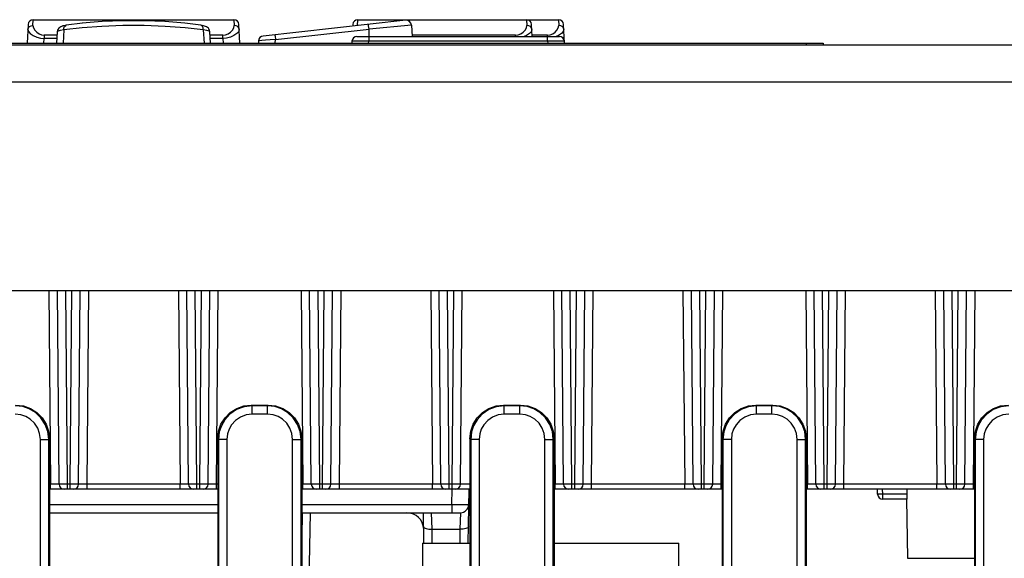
# Model space of a CAD drawing. Extents: x 33 to 410, y 33 to 287.
# Tile 12 of 90: x 89.51 to 95.37, y 84.93 to 88.13. Entities that reach past the tile are written whole.
import ezdxf

# ---------------------------------------------------------------- set-up
doc = ezdxf.new("R2010")
doc.units = 0
doc.header["$LTSCALE"] = 23.1
doc.layers.get('0').update_dxf_attribs({"linetype": 'CONTINUOUS'})
doc.layers.add('ALL_FEATURES', color=7, linetype='CONTINUOUS')

msp = doc.modelspace()

# ---------------------------------------------------------------- linework, layer by layer
at = {"color": 9, "linetype": 'CONTINUOUS'}
for p, q in [((89.5907, 88.0983), (89.5923, 88.132)), ((90.7858, 88.132), (90.7874, 88.0983)), ((91.5207, 88.0983), (91.5223, 88.132)), ((92.5258, 88.132), (92.5274, 88.0983)), ((92.7158, 88.132), (92.7174, 88.0983)), ((89.5607, 88.073), (89.5634, 88.0829)), ((89.5634, 88.0829), (89.57, 88.0911)), ((90.8147, 88.0829), (90.8081, 88.0911)), ((90.8173, 88.073), (90.8147, 88.0829)), ((91.0325, 88.0143), (91.589, 88.0757)), ((91.589, 88.0757), (91.5868, 88.0958)), ((91.8409, 88.1002), (91.589, 88.0757)), ((91.589, 88.032), (91.589, 88.0757)), ((92.5547, 88.0829), (92.5481, 88.0911)), ((92.5573, 88.073), (92.5547, 88.0829)), ((92.7447, 88.0829), (92.7381, 88.0911)), ((92.7473, 88.073), (92.7447, 88.0829)), ((89.6564, 87.992), (89.6579, 88.0207)), ((89.6579, 88.0405), (89.6579, 88.0207)), ((89.734, 88.0405), (89.6579, 88.0405)), ((89.7331, 88.0207), (89.6579, 88.0207)), ((90.7202, 88.0405), (90.6441, 88.0405)), ((90.7202, 88.0207), (90.645, 88.0207)), ((90.7202, 88.0207), (90.7202, 88.0405)), ((90.7202, 88.0207), (90.7217, 87.992)), ((91.0303, 88.0344), (91.0325, 88.0143)), ((91.0314, 87.992), (91.0325, 88.0143)), ((91.5864, 87.992), (91.587, 88.0036)), ((91.587, 88.032), (91.587, 88.0036)), ((92.6511, 88.0036), (91.587, 88.0036)), ((92.4602, 88.0405), (91.8441, 88.0405)), ((92.4602, 88.032), (92.4602, 88.0405)), ((92.6502, 88.0405), (92.5591, 88.0405)), ((92.6502, 88.032), (92.6502, 88.0405)), ((92.6511, 88.0036), (92.6511, 88.032)), ((92.6511, 88.0036), (92.6517, 87.992)), ((92.716, 88.0384), (92.7018, 88.032))]:
    msp.add_line(p, q, dxfattribs=at)
at = {"color": 7, "linetype": 'CONTINUOUS'}
for p, q in [((89.5923, 88.132), (90.7858, 88.132)), ((89.8847, 88.1111), (89.7883, 88.099)), ((90.0026, 88.1205), (89.8835, 88.111)), ((90.1266, 88.1252), (90.0013, 88.1204)), ((90.2527, 88.1252), (90.1254, 88.1252)), ((90.3767, 88.1204), (90.2515, 88.1252)), ((90.4945, 88.111), (90.3755, 88.1205)), ((90.5898, 88.099), (90.4934, 88.1111)), ((91.8076, 88.1285), (90.9589, 88.0348)), ((91.5223, 88.132), (92.7158, 88.132)), ((89.5623, 88.1035), (89.5565, 87.992)), ((89.7351, 88.0601), (89.7315, 87.992)), ((89.7351, 88.0601), (89.7351, 88.0603)), ((89.7407, 88.0756), (89.7372, 88.0701)), ((89.7742, 88.0961), (89.767, 88.0944)), ((89.7745, 88.0709), (89.7701, 87.992)), ((90.6039, 88.0961), (90.5963, 88.0979)), ((90.6036, 88.0709), (90.608, 87.992)), ((90.6226, 88.0898), (90.6108, 88.0945)), ((90.6279, 88.0858), (90.6226, 88.0898)), ((90.643, 88.0603), (90.643, 88.0601)), ((90.6466, 87.992), (90.643, 88.0601)), ((90.8216, 87.992), (90.8157, 88.1035)), ((91.4923, 88.1035), (91.4918, 88.0936)), ((91.8409, 88.1002), (91.8445, 88.032)), ((92.5595, 88.032), (92.5557, 88.1035)), ((92.7516, 87.992), (92.7457, 88.1035)), ((90.9323, 88.0065), (90.9315, 87.992)), ((91.4871, 88.0036), (91.4865, 87.992)), ((91.5171, 88.032), (92.721, 88.032))]:
    msp.add_line(p, q, dxfattribs=at)
for points in [[(91.8409, 88.1002), (91.8378, 88.112), (91.8304, 88.1215), (91.8198, 88.1274), (91.8077, 88.1285)], [(89.7675, 88.0946), (89.7555, 88.0898), (89.7449, 88.082), (89.7373, 88.0703), (89.7351, 88.0603)], [(89.767, 88.0944), (89.7551, 88.0895), (89.7502, 88.0858)], [(89.7883, 88.099), (89.782, 88.098), (89.7675, 88.0946)], [(90.623, 88.0895), (90.6111, 88.0944), (90.5969, 88.0978), (90.5898, 88.099)], [(90.643, 88.0603), (90.641, 88.0699), (90.6335, 88.0817), (90.623, 88.0895)], [(90.6409, 88.0701), (90.6408, 88.0703), (90.6374, 88.0756)]]:
    msp.add_lwpolyline(points, dxfattribs=at)
at = {"color": 9, "linetype": 'CONTINUOUS'}
for points in [[(89.5607, 88.073), (89.564, 88.0624), (89.5749, 88.0503), (89.5921, 88.0384), (89.6131, 88.0289), (89.6356, 88.0229), (89.6579, 88.0207)], [(89.57, 88.0911), (89.5795, 88.0965), (89.5907, 88.0983)], [(89.5907, 88.0983), (89.5935, 88.0843), (89.6015, 88.0707), (89.6128, 88.0585), (89.6267, 88.0488), (89.6422, 88.0426), (89.6579, 88.0405)], [(89.7745, 88.0709), (89.7534, 88.0681), (89.7399, 88.0643), (89.7351, 88.0601)], [(89.7745, 88.0709), (89.7753, 88.0829), (89.7791, 88.0925), (89.7853, 88.0981), (89.7883, 88.099)], [(90.6036, 88.0709), (90.4955, 88.0837), (90.3771, 88.0924), (90.2524, 88.0968), (90.1257, 88.0968), (90.001, 88.0924), (89.8826, 88.0837), (89.7745, 88.0709)], [(90.6036, 88.0709), (90.6028, 88.0829), (90.599, 88.0925), (90.5928, 88.0981), (90.5898, 88.099)], [(90.643, 88.0601), (90.6382, 88.0643), (90.6246, 88.0681), (90.6036, 88.0709)], [(90.7202, 88.0405), (90.7356, 88.0424), (90.751, 88.0486), (90.7649, 88.0583), (90.7764, 88.0704), (90.7845, 88.0841), (90.7874, 88.0983)], [(90.8173, 88.073), (90.814, 88.0624), (90.8032, 88.0502), (90.786, 88.0384), (90.765, 88.0289), (90.7425, 88.0229), (90.7202, 88.0207)], [(90.8081, 88.0911), (90.7985, 88.0965), (90.7874, 88.0983)], [(91.5868, 88.0958), (91.586, 88.1019), (91.5857, 88.104)], [(92.4602, 88.0405), (92.4756, 88.0424), (92.491, 88.0486), (92.5049, 88.0583), (92.5164, 88.0704), (92.5245, 88.0841), (92.5274, 88.0983)], [(92.5573, 88.073), (92.554, 88.0624), (92.5432, 88.0502), (92.526, 88.0384), (92.5118, 88.032)], [(92.5481, 88.0911), (92.5385, 88.0965), (92.5274, 88.0983)], [(92.6502, 88.0405), (92.6656, 88.0424), (92.681, 88.0486), (92.6949, 88.0583), (92.7064, 88.0704), (92.7145, 88.0841), (92.7174, 88.0983)], [(92.7473, 88.073), (92.744, 88.0624), (92.7332, 88.0502), (92.716, 88.0384)], [(92.7381, 88.0911), (92.7285, 88.0965), (92.7174, 88.0983)], [(91.0325, 88.0143), (91.0014, 88.0123), (90.9735, 88.0103), (90.9513, 88.0086), (90.9372, 88.0073), (90.9323, 88.0065)], [(91.0292, 88.0425), (91.0295, 88.0404), (91.0303, 88.0344)], [(91.5165, 88.0042), (91.5006, 88.0041), (91.4905, 88.0039), (91.4871, 88.0036)], [(91.587, 88.0036), (91.5612, 88.0039), (91.5371, 88.0041), (91.5165, 88.0042)], [(92.7218, 88.0042), (92.7011, 88.0041), (92.677, 88.0039), (92.6511, 88.0036)], [(92.751, 88.0036), (92.7476, 88.0039), (92.7376, 88.0041), (92.7218, 88.0042)]]:
    msp.add_lwpolyline(points, dxfattribs=at)
at = {"color": 7, "linetype": 'CONTINUOUS'}
for centre, start, end in [((89.5923, 88.102), 90, 177), ((90.7858, 88.102), 3, 90), ((91.5223, 88.102), 90, 177), ((92.5258, 88.102), 3, 90), ((92.7158, 88.102), 3, 90), ((90.9622, 88.005), 96.30085, 177), ((91.5171, 88.002), 89.99841, 177), ((92.721, 88.002), 3, 90.00159)]:
    msp.add_arc(centre, 0.03, start, end, dxfattribs=at)
at = {"layer": 'ALL_FEATURES', "color": 7, "linetype": 'CONTINUOUS'}
for p, q in [((86.089, 87.992), (94.289, 87.992)), ((94.289, 87.992), (94.289, 87.982)), ((89.7457, 85.3717), (89.7357, 86.522)), ((89.8624, 85.3717), (89.8724, 86.522)), ((90.5157, 85.3717), (90.5057, 86.522)), ((90.6324, 85.3717), (90.6424, 86.522)), ((91.2457, 85.3717), (91.2357, 86.522)), ((91.3624, 85.3717), (91.3724, 86.522)), ((92.0157, 85.3717), (92.0057, 86.522)), ((92.1324, 85.3717), (92.1424, 86.522)), ((92.7457, 85.3717), (92.7357, 86.522)), ((92.8624, 85.3717), (92.8724, 86.522)), ((93.5157, 85.3717), (93.5057, 86.522)), ((93.6324, 85.3717), (93.6424, 86.522)), ((94.2457, 85.3717), (94.2357, 86.522)), ((94.3624, 85.3717), (94.3724, 86.522)), ((95.0157, 85.3717), (95.0057, 86.522)), ((95.1324, 85.3717), (95.1424, 86.522)), ((90.889, 85.842), (90.9891, 85.842)), ((92.389, 85.842), (92.4891, 85.842)), ((93.889, 85.842), (93.9891, 85.842)), ((89.689, 85.642), (89.689, 82.742)), ((90.689, 85.642), (90.689, 82.742)), ((91.189, 85.642), (91.189, 82.322)), ((92.189, 85.642), (92.189, 82.742)), ((92.689, 85.642), (92.689, 82.742)), ((93.689, 85.642), (93.689, 82.742)), ((94.189, 85.642), (94.189, 82.742)), ((95.189, 85.642), (95.189, 82.742)), ((90.689, 85.342), (89.689, 85.342)), ((92.189, 85.342), (91.189, 85.342)), ((92.178, 85.022), (92.1836, 85.342)), ((93.689, 85.342), (92.689, 85.342)), ((95.189, 85.342), (94.189, 85.342)), ((94.6131, 85.3116), (94.6127, 85.342)), ((94.7862, 85.342), (94.7867, 85.3116)), ((94.7857, 85.282), (94.6431, 85.282)), ((94.7854, 85.282), (94.7915, 84.9311)), ((89.689, 85.202), (90.689, 85.202)), ((91.189, 85.202), (92.132, 85.202)), ((91.2148, 83.702), (91.241, 85.202)), ((91.9153, 85.0221), (91.9121, 85.202)), ((91.907, 85.022), (91.907, 84.112)), ((91.907, 85.022), (92.189, 85.022)), ((92.689, 85.022), (93.431, 85.022)), ((93.431, 82.492), (93.431, 85.022))]:
    msp.add_line(p, q, dxfattribs=at)
at = {"layer": 'ALL_FEATURES', "color": 9, "linetype": 'CONTINUOUS'}
for p, q in [((94.189, 87.992), (94.189, 87.982)), ((67.009, 87.762), (113.369, 87.762)), ((89.6857, 86.522), (89.6957, 85.3717)), ((89.7957, 85.3717), (89.7857, 86.522)), ((89.8124, 85.3717), (89.8224, 86.522)), ((89.9124, 85.3717), (89.9224, 86.522)), ((90.4557, 86.522), (90.4657, 85.3717)), ((90.5657, 85.3717), (90.5557, 86.522)), ((90.5824, 85.3717), (90.5924, 86.522)), ((90.6824, 85.3717), (90.6924, 86.522)), ((91.1857, 86.522), (91.1957, 85.3717)), ((91.2957, 85.3717), (91.2857, 86.522)), ((91.3124, 85.3717), (91.3224, 86.522)), ((91.4124, 85.3717), (91.4224, 86.522)), ((91.9557, 86.522), (91.9657, 85.3717)), ((92.0657, 85.3717), (92.0557, 86.522)), ((92.0824, 85.3717), (92.0924, 86.522)), ((92.6857, 86.522), (92.6957, 85.3717)), ((92.7957, 85.3717), (92.7857, 86.522)), ((92.8124, 85.3717), (92.8224, 86.522)), ((92.9124, 85.3717), (92.9224, 86.522)), ((93.4557, 86.522), (93.4657, 85.3717)), ((93.5657, 85.3717), (93.5557, 86.522)), ((93.5824, 85.3717), (93.5924, 86.522)), ((93.6824, 85.3717), (93.6924, 86.522)), ((94.1857, 86.522), (94.1957, 85.3717)), ((94.2957, 85.3717), (94.2857, 86.522)), ((94.3124, 85.3717), (94.3224, 86.522)), ((94.4124, 85.3717), (94.4224, 86.522)), ((94.9557, 86.522), (94.9657, 85.3717)), ((95.0657, 85.3717), (95.0557, 86.522)), ((95.0824, 85.3717), (95.0924, 86.522)), ((95.1824, 85.3717), (95.1924, 86.522)), ((90.889, 85.842), (90.8934, 85.8376)), ((90.8934, 85.7876), (90.8934, 85.8376)), ((90.9847, 85.8376), (90.8934, 85.8376)), ((90.9847, 85.8376), (90.9891, 85.842)), ((90.9847, 85.7876), (90.9847, 85.8376)), ((92.389, 85.842), (92.3934, 85.8376)), ((92.3934, 85.7876), (92.3934, 85.8376)), ((92.4847, 85.8376), (92.3934, 85.8376)), ((92.4847, 85.8376), (92.4891, 85.842)), ((92.4847, 85.7876), (92.4847, 85.8376)), ((93.889, 85.842), (93.8934, 85.8376)), ((93.8934, 85.7876), (93.8934, 85.8376)), ((93.9847, 85.8376), (93.8934, 85.8376)), ((93.9847, 85.8376), (93.9891, 85.842)), ((93.9847, 85.7876), (93.9847, 85.8376)), ((90.9847, 85.7876), (90.8934, 85.7876)), ((92.4847, 85.7876), (92.3934, 85.7876)), ((93.9847, 85.7876), (93.8934, 85.7876)), ((89.6347, 82.6964), (89.6347, 85.6376)), ((89.6347, 85.6376), (89.6847, 85.6376)), ((89.6847, 85.6376), (89.689, 85.642)), ((89.6847, 82.7464), (89.6847, 85.6376)), ((90.689, 85.642), (90.6934, 85.6376)), ((90.6934, 85.6376), (90.6934, 82.7464)), ((90.7434, 85.6376), (90.6934, 85.6376)), ((90.7434, 85.6376), (90.7434, 82.6964)), ((91.1347, 82.6964), (91.1347, 85.6376)), ((91.1347, 85.6376), (91.1847, 85.6376)), ((91.1847, 85.6376), (91.189, 85.642)), ((91.1847, 82.7464), (91.1847, 85.6376)), ((92.189, 85.642), (92.1934, 85.6376)), ((92.1934, 85.6376), (92.1934, 82.7464)), ((92.2434, 85.6376), (92.1934, 85.6376)), ((92.2434, 85.6376), (92.2434, 82.6964)), ((92.6347, 82.6964), (92.6347, 85.6376)), ((92.6347, 85.6376), (92.6847, 85.6376)), ((92.6847, 85.6376), (92.689, 85.642)), ((92.6847, 82.7464), (92.6847, 85.6376)), ((93.689, 85.642), (93.6934, 85.6376)), ((93.6934, 85.6376), (93.6934, 82.7464)), ((93.7434, 85.6376), (93.6934, 85.6376)), ((93.7434, 85.6376), (93.7434, 82.6964)), ((94.1347, 82.6964), (94.1347, 85.6376)), ((94.1347, 85.6376), (94.1847, 85.6376)), ((94.1847, 85.6376), (94.189, 85.642)), ((94.1847, 82.7464), (94.1847, 85.6376)), ((95.189, 85.642), (95.1934, 85.6376)), ((95.1934, 85.6376), (95.1934, 82.7464)), ((95.2434, 85.6376), (95.1934, 85.6376)), ((95.2434, 85.6376), (95.2434, 82.6964)), ((89.6957, 85.3717), (89.689, 85.3717)), ((89.6957, 85.342), (89.6957, 85.3717)), ((89.7265, 85.3716), (89.6957, 85.3717)), ((89.7406, 85.3716), (89.7265, 85.3716)), ((89.7957, 85.3717), (89.7679, 85.3716)), ((89.7957, 85.342), (89.7957, 85.3717)), ((89.8124, 85.3717), (89.7957, 85.3717)), ((89.8124, 85.342), (89.8124, 85.3717)), ((89.8577, 85.3716), (89.849, 85.3716)), ((89.9124, 85.3717), (89.8814, 85.3716)), ((89.9124, 85.342), (89.9124, 85.3717)), ((90.4657, 85.3717), (89.9124, 85.3717)), ((90.4657, 85.342), (90.4657, 85.3717)), ((90.4965, 85.3716), (90.4657, 85.3717)), ((90.5106, 85.3716), (90.4965, 85.3716)), ((90.5657, 85.3717), (90.5379, 85.3716)), ((90.5657, 85.342), (90.5657, 85.3717)), ((90.5824, 85.3717), (90.5657, 85.3717)), ((90.5824, 85.342), (90.5824, 85.3717)), ((90.6277, 85.3716), (90.619, 85.3716)), ((90.6824, 85.3717), (90.6514, 85.3716)), ((90.6824, 85.342), (90.6824, 85.3717)), ((90.689, 85.3717), (90.6824, 85.3717)), ((91.1957, 85.3717), (91.189, 85.3717)), ((91.1957, 85.342), (91.1957, 85.3717)), ((91.2265, 85.3716), (91.1957, 85.3717)), ((91.2406, 85.3716), (91.2265, 85.3716)), ((91.2957, 85.3717), (91.2679, 85.3716)), ((91.2957, 85.342), (91.2957, 85.3717)), ((91.3124, 85.3717), (91.2957, 85.3717)), ((91.3124, 85.342), (91.3124, 85.3717)), ((91.3577, 85.3716), (91.349, 85.3716)), ((91.4124, 85.3717), (91.3814, 85.3716)), ((91.4124, 85.342), (91.4124, 85.3717)), ((91.9657, 85.3717), (91.4124, 85.3717)), ((91.9657, 85.342), (91.9657, 85.3717)), ((91.9965, 85.3716), (91.9657, 85.3717)), ((92.0106, 85.3716), (91.9965, 85.3716)), ((92.0657, 85.3717), (92.0379, 85.3716)), ((92.0657, 85.342), (92.0657, 85.3717)), ((92.0824, 85.3717), (92.0657, 85.3717)), ((92.0824, 85.342), (92.0824, 85.3717)), ((92.1277, 85.3716), (92.119, 85.3716)), ((92.189, 85.3717), (92.1324, 85.3717)), ((92.6957, 85.3717), (92.689, 85.3717)), ((92.6957, 85.342), (92.6957, 85.3717)), ((92.7265, 85.3716), (92.6957, 85.3717)), ((92.7406, 85.3716), (92.7265, 85.3716)), ((92.7957, 85.3717), (92.7679, 85.3716)), ((92.7957, 85.342), (92.7957, 85.3717)), ((92.8124, 85.3717), (92.7957, 85.3717)), ((92.8124, 85.342), (92.8124, 85.3717)), ((92.8577, 85.3716), (92.849, 85.3716)), ((92.9124, 85.3717), (92.8814, 85.3716)), ((92.9124, 85.342), (92.9124, 85.3717)), ((93.4657, 85.3717), (92.9124, 85.3717)), ((93.4657, 85.342), (93.4657, 85.3717)), ((93.4965, 85.3716), (93.4657, 85.3717)), ((93.5106, 85.3716), (93.4965, 85.3716)), ((93.5657, 85.3717), (93.5379, 85.3716)), ((93.5657, 85.342), (93.5657, 85.3717)), ((93.5824, 85.3717), (93.5657, 85.3717)), ((93.5824, 85.342), (93.5824, 85.3717)), ((93.6277, 85.3716), (93.619, 85.3716)), ((93.6824, 85.3717), (93.6514, 85.3716)), ((93.6824, 85.342), (93.6824, 85.3717)), ((93.689, 85.3717), (93.6824, 85.3717)), ((94.1957, 85.3717), (94.189, 85.3717)), ((94.1957, 85.342), (94.1957, 85.3717)), ((94.2265, 85.3716), (94.1957, 85.3717)), ((94.2406, 85.3716), (94.2265, 85.3716)), ((94.2957, 85.3717), (94.2679, 85.3716)), ((94.2957, 85.342), (94.2957, 85.3717)), ((94.3124, 85.3717), (94.2957, 85.3717)), ((94.3124, 85.342), (94.3124, 85.3717)), ((94.3577, 85.3716), (94.349, 85.3716)), ((94.4124, 85.3717), (94.3814, 85.3716)), ((94.4124, 85.342), (94.4124, 85.3717)), ((94.9657, 85.3717), (94.4124, 85.3717)), ((94.9657, 85.342), (94.9657, 85.3717)), ((94.9965, 85.3716), (94.9657, 85.3717)), ((95.0106, 85.3716), (94.9965, 85.3716)), ((95.0657, 85.3717), (95.0379, 85.3716)), ((95.0657, 85.342), (95.0657, 85.3717)), ((95.0824, 85.3717), (95.0657, 85.3717)), ((95.0824, 85.342), (95.0824, 85.3717)), ((95.1277, 85.3716), (95.119, 85.3716)), ((95.1824, 85.3717), (95.1514, 85.3716)), ((95.1824, 85.342), (95.1824, 85.3717)), ((95.189, 85.3717), (95.1824, 85.3717)), ((92.082, 85.2511), (92.0836, 85.342)), ((94.6431, 85.3116), (94.6427, 85.342)), ((94.6431, 85.282), (94.6431, 85.3116)), ((94.7867, 85.3116), (94.6431, 85.3116)), ((89.689, 85.2511), (90.689, 85.2511)), ((91.189, 85.2511), (92.082, 85.2511)), ((92.082, 85.2511), (92.082, 85.202)), ((91.1916, 85.202), (91.189, 85.0558)), ((91.9636, 85.1033), (91.9613, 85.202)), ((92.132, 85.202), (92.1297, 85.1033)), ((91.965, 85.022), (91.9636, 85.1033)), ((91.9636, 85.1033), (92.1297, 85.1033)), ((92.1297, 85.1033), (92.1283, 85.022)), ((94.7915, 84.9311), (95.189, 84.9311))]:
    msp.add_line(p, q, dxfattribs=at)
at = {"layer": 'ALL_FEATURES', "color": 3, "linetype": 'CONTINUOUS'}
for p, q in [((64.439, 87.982), (115.939, 87.982)), ((64.319, 86.522), (116.059, 86.522))]:
    msp.add_line(p, q, dxfattribs=at)
at = {"layer": 'ALL_FEATURES', "color": 9, "linetype": 'CONTINUOUS'}
for points in [[(89.6847, 85.6376), (89.6793, 85.6837), (89.6635, 85.7272), (89.638, 85.766), (89.605, 85.7974), (89.569, 85.8189), (89.5297, 85.8325), (89.4847, 85.8376)], [(90.8934, 85.8376), (90.8457, 85.8318), (90.8009, 85.8149), (90.7614, 85.7879), (90.731, 85.7543), (90.7109, 85.7193), (90.6984, 85.6818), (90.6934, 85.6376)], [(91.1847, 85.6376), (91.1793, 85.6837), (91.1635, 85.7272), (91.138, 85.766), (91.105, 85.7974), (91.069, 85.8189), (91.0297, 85.8325), (90.9847, 85.8376)], [(92.3934, 85.8376), (92.3457, 85.8318), (92.3009, 85.8149), (92.2614, 85.7879), (92.231, 85.7543), (92.2109, 85.7193), (92.1984, 85.6818), (92.1934, 85.6376)], [(92.6847, 85.6376), (92.6793, 85.6837), (92.6635, 85.7272), (92.638, 85.766), (92.605, 85.7974), (92.569, 85.8189), (92.5297, 85.8325), (92.4847, 85.8376)], [(93.8934, 85.8376), (93.8457, 85.8318), (93.8009, 85.8149), (93.7614, 85.7879), (93.731, 85.7543), (93.7109, 85.7193), (93.6984, 85.6818), (93.6934, 85.6376)], [(94.1847, 85.6376), (94.1793, 85.6837), (94.1635, 85.7272), (94.138, 85.766), (94.105, 85.7974), (94.069, 85.8189), (94.0297, 85.8325), (93.9847, 85.8376)], [(95.3934, 85.8376), (95.3457, 85.8318), (95.3009, 85.8149), (95.2614, 85.7879), (95.231, 85.7543), (95.2109, 85.7193), (95.1984, 85.6818), (95.1934, 85.6376)], [(89.6347, 85.6376), (89.6306, 85.6722), (89.6188, 85.7048), (89.5997, 85.7339), (89.5749, 85.7574), (89.5479, 85.7736), (89.5185, 85.7838), (89.4847, 85.7876)], [(90.8934, 85.7876), (90.8577, 85.7833), (90.824, 85.7706), (90.7944, 85.7503), (90.7716, 85.7252), (90.7565, 85.6989), (90.7471, 85.6708), (90.7434, 85.6376)], [(91.1347, 85.6376), (91.1306, 85.6722), (91.1188, 85.7048), (91.0997, 85.7339), (91.0749, 85.7574), (91.0479, 85.7736), (91.0185, 85.7838), (90.9847, 85.7876)], [(92.3934, 85.7876), (92.3577, 85.7833), (92.324, 85.7706), (92.2944, 85.7503), (92.2716, 85.7252), (92.2565, 85.6989), (92.2471, 85.6708), (92.2434, 85.6376)], [(92.6347, 85.6376), (92.6306, 85.6722), (92.6188, 85.7048), (92.5997, 85.7339), (92.5749, 85.7574), (92.5479, 85.7736), (92.5185, 85.7838), (92.4847, 85.7876)], [(93.8934, 85.7876), (93.8577, 85.7833), (93.824, 85.7706), (93.7944, 85.7503), (93.7716, 85.7252), (93.7565, 85.6989), (93.7471, 85.6708), (93.7434, 85.6376)], [(94.1347, 85.6376), (94.1306, 85.6722), (94.1188, 85.7048), (94.0997, 85.7339), (94.0749, 85.7574), (94.0479, 85.7736), (94.0185, 85.7838), (93.9847, 85.7876)], [(95.3934, 85.7876), (95.3577, 85.7833), (95.324, 85.7706), (95.2944, 85.7503), (95.2716, 85.7252), (95.2565, 85.6989), (95.2471, 85.6708), (95.2434, 85.6376)], [(89.7457, 85.3717), (89.7444, 85.3717), (89.7406, 85.3716)], [(89.7679, 85.3716), (89.752, 85.3716), (89.7487, 85.3716), (89.7466, 85.3717), (89.7457, 85.3717)], [(89.849, 85.3716), (89.8216, 85.3717), (89.8124, 85.3717)], [(89.8624, 85.3717), (89.8619, 85.3717), (89.8604, 85.3717), (89.8577, 85.3716)], [(89.8814, 85.3716), (89.8675, 85.3716), (89.8637, 85.3717), (89.8624, 85.3717)], [(90.5157, 85.3717), (90.5144, 85.3717), (90.5106, 85.3716)], [(90.5379, 85.3716), (90.522, 85.3716), (90.5187, 85.3716), (90.5166, 85.3717), (90.5157, 85.3717)], [(90.619, 85.3716), (90.5916, 85.3717), (90.5824, 85.3717)], [(90.6324, 85.3717), (90.6319, 85.3717), (90.6304, 85.3717), (90.6277, 85.3716)], [(90.6514, 85.3716), (90.6375, 85.3716), (90.6337, 85.3717), (90.6324, 85.3717)], [(91.2457, 85.3717), (91.2444, 85.3717), (91.2406, 85.3716)], [(91.2679, 85.3716), (91.252, 85.3716), (91.2487, 85.3716), (91.2466, 85.3717), (91.2457, 85.3717)], [(91.349, 85.3716), (91.3216, 85.3717), (91.3124, 85.3717)], [(91.3624, 85.3717), (91.3619, 85.3717), (91.3604, 85.3717), (91.3577, 85.3716)], [(91.3814, 85.3716), (91.3675, 85.3716), (91.3637, 85.3717), (91.3624, 85.3717)], [(92.0157, 85.3717), (92.0144, 85.3717), (92.0106, 85.3716)], [(92.0379, 85.3716), (92.022, 85.3716), (92.0187, 85.3716), (92.0166, 85.3717), (92.0157, 85.3717)], [(92.119, 85.3716), (92.0916, 85.3717), (92.0824, 85.3717)], [(92.1324, 85.3717), (92.1319, 85.3717), (92.1304, 85.3717), (92.1277, 85.3716)], [(92.7457, 85.3717), (92.7444, 85.3717), (92.7406, 85.3716)], [(92.7679, 85.3716), (92.752, 85.3716), (92.7487, 85.3716), (92.7466, 85.3717), (92.7457, 85.3717)], [(92.849, 85.3716), (92.8216, 85.3717), (92.8124, 85.3717)], [(92.8624, 85.3717), (92.8619, 85.3717), (92.8604, 85.3717), (92.8577, 85.3716)], [(92.8814, 85.3716), (92.8675, 85.3716), (92.8637, 85.3717), (92.8624, 85.3717)], [(93.5157, 85.3717), (93.5144, 85.3717), (93.5106, 85.3716)], [(93.5379, 85.3716), (93.522, 85.3716), (93.5187, 85.3716), (93.5166, 85.3717), (93.5157, 85.3717)], [(93.619, 85.3716), (93.5916, 85.3717), (93.5824, 85.3717)], [(93.6324, 85.3717), (93.6319, 85.3717), (93.6304, 85.3717), (93.6277, 85.3716)], [(93.6514, 85.3716), (93.6375, 85.3716), (93.6337, 85.3717), (93.6324, 85.3717)], [(94.2457, 85.3717), (94.2444, 85.3717), (94.2406, 85.3716)], [(94.2679, 85.3716), (94.252, 85.3716), (94.2487, 85.3716), (94.2466, 85.3717), (94.2457, 85.3717)], [(94.349, 85.3716), (94.3216, 85.3717), (94.3124, 85.3717)], [(94.3624, 85.3717), (94.3619, 85.3717), (94.3604, 85.3717), (94.3577, 85.3716)], [(94.3814, 85.3716), (94.3675, 85.3716), (94.3637, 85.3717), (94.3624, 85.3717)], [(95.0157, 85.3717), (95.0144, 85.3717), (95.0106, 85.3716)], [(95.0379, 85.3716), (95.022, 85.3716), (95.0187, 85.3716), (95.0166, 85.3717), (95.0157, 85.3717)], [(95.119, 85.3716), (95.0916, 85.3717), (95.0824, 85.3717)], [(95.1324, 85.3717), (95.1319, 85.3717), (95.1304, 85.3717), (95.1277, 85.3716)], [(95.1514, 85.3716), (95.1375, 85.3716), (95.1337, 85.3717), (95.1324, 85.3717)], [(94.6431, 85.3116), (94.6254, 85.3115), (94.6188, 85.3115), (94.6146, 85.3115), (94.6131, 85.3116)], [(92.082, 85.2511), (92.1111, 85.2509), (92.1368, 85.2508), (92.1567, 85.2507), (92.1701, 85.2508), (92.1787, 85.2509), (92.182, 85.2511)], [(91.9136, 85.1195), (91.9175, 85.1131), (91.9283, 85.1077), (91.9445, 85.1043), (91.9636, 85.1033)], [(92.1797, 85.1195), (92.1758, 85.1131), (92.165, 85.1077), (92.1488, 85.1043), (92.1297, 85.1033)]]:
    msp.add_lwpolyline(points, dxfattribs=at)
at = {"layer": 'ALL_FEATURES', "color": 7, "linetype": 'CONTINUOUS'}
for points in [[(89.4891, 85.842), (89.5336, 85.837), (89.5758, 85.8222), (89.6138, 85.7984), (89.6454, 85.7667), (89.6692, 85.7288), (89.684, 85.6865), (89.689, 85.642)], [(90.689, 85.642), (90.6941, 85.6865), (90.7088, 85.7288), (90.7327, 85.7667), (90.7643, 85.7984), (90.8022, 85.8222), (90.8445, 85.837), (90.889, 85.842)], [(90.9891, 85.842), (91.0336, 85.837), (91.0758, 85.8222), (91.1138, 85.7984), (91.1454, 85.7667), (91.1692, 85.7288), (91.184, 85.6865), (91.189, 85.642)], [(92.189, 85.642), (92.1941, 85.6865), (92.2088, 85.7288), (92.2327, 85.7667), (92.2643, 85.7984), (92.3022, 85.8222), (92.3445, 85.837), (92.389, 85.842)], [(92.4891, 85.842), (92.5336, 85.837), (92.5758, 85.8222), (92.6138, 85.7984), (92.6454, 85.7667), (92.6692, 85.7288), (92.684, 85.6865), (92.689, 85.642)], [(93.689, 85.642), (93.6941, 85.6865), (93.7088, 85.7288), (93.7327, 85.7667), (93.7643, 85.7984), (93.8022, 85.8222), (93.8445, 85.837), (93.889, 85.842)], [(93.9891, 85.842), (94.0336, 85.837), (94.0758, 85.8222), (94.1138, 85.7984), (94.1454, 85.7667), (94.1692, 85.7288), (94.184, 85.6865), (94.189, 85.642)], [(95.189, 85.642), (95.1941, 85.6865), (95.2088, 85.7288), (95.2327, 85.7667), (95.2643, 85.7984), (95.3022, 85.8222), (95.3445, 85.837), (95.389, 85.842)], [(94.7867, 85.3116), (94.7868, 85.3026), (94.7866, 85.2943), (94.7863, 85.2876), (94.786, 85.2834), (94.7857, 85.282)]]:
    msp.add_lwpolyline(points, dxfattribs=at)
for centre, radius, start, end in [((89.7757, 85.372), 0.03, 180.5, 270), ((89.8324, 85.372), 0.03, 270, 359.5), ((90.5457, 85.372), 0.03, 180.5, 270), ((90.6024, 85.372), 0.03, 270, 359.5), ((91.2757, 85.372), 0.03, 180.5, 270), ((91.3324, 85.372), 0.03, 270, 359.5), ((92.0457, 85.372), 0.03, 180.5, 270), ((92.1024, 85.372), 0.03, 270, 359.5), ((92.7757, 85.372), 0.03, 180.5, 270), ((92.8324, 85.372), 0.03, 270, 359.5), ((93.5457, 85.372), 0.03, 180.5, 270), ((93.6024, 85.372), 0.03, 270, 359.5), ((94.2757, 85.372), 0.03, 180.5, 270), ((94.3324, 85.372), 0.03, 270, 359.5), ((95.0457, 85.372), 0.03, 180.5, 270), ((95.1024, 85.372), 0.03, 270, 359.5), ((94.6431, 85.312), 0.03, 180.7, 270), ((92.132, 85.252), 0.05, 270, 359), ((91.8139, 85.102), 0.1, 1, 90)]:
    msp.add_arc(centre, radius, start, end, dxfattribs=at)

doc.saveas('drawing.dxf')
